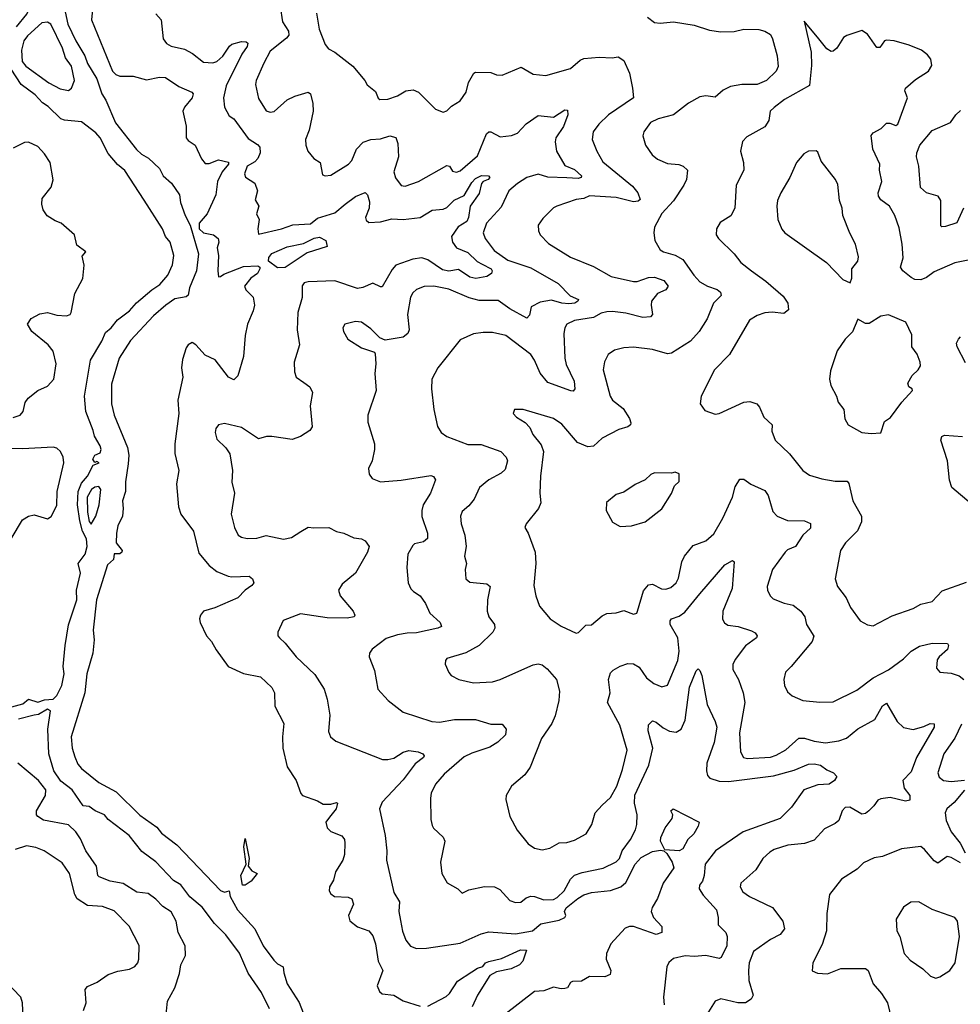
# Model space of a CAD drawing. Extents: x 2133489 to 2292442, y 756223 to 916462.
# Tile 59 of 256: x 2229789 to 2234733, y 803518 to 808696. Entities that reach past the tile are written whole.
import ezdxf

# ---------------------------------------------------------------- set-up
doc = ezdxf.new("R2010")
doc.units = 0

msp = doc.modelspace()

# ---------------------------------------------------------------- linework, layer by layer
at = {"layer": '0CON20XD'}
for points in [[(2229772.8, 808657.2), (2229826.4, 808725), (2229841.4, 808755), (2229864.8, 808855), (2229860.7, 808955), (2229849.8, 808999.8), (2229838.1, 809055), (2229822, 809085), (2229764.4, 809254.4)], [(2229985.6, 808934.4), (2230042.5, 808672.5), (2230084.3, 808584.3), (2230131.7, 808505), (2230145.9, 808465.9), (2230195.2, 808385), (2230221.6, 808305), (2230242.2, 808272.2), (2230292.8, 808152.8), (2230403.5, 808013.5), (2230429.1, 807989.1), (2230466.7, 807966.7), (2230523.5, 807913.5), (2230542.9, 807875), (2230586.7, 807836.7), (2230629.3, 807775), (2230633.8, 807735), (2230658.6, 807665), (2230685, 807615.5), (2230729, 807465), (2230718.7, 807375), (2230682, 807285), (2230675, 807246.9), (2230665, 807239), (2230605, 807226.9), (2230558, 807195), (2230492.4, 807137.6), (2230371.5, 807008.5), (2230311.8, 806915), (2230271.3, 806778.7), (2230271.7, 806675), (2230286.1, 806615), (2230356.7, 806446.7), (2230362.1, 806405), (2230359.6, 806359.6), (2230344.9, 806265), (2230344.8, 806215), (2230329, 806165), (2230333.8, 806125), (2230328.8, 806085), (2230305.3, 806034.7), (2230298.3, 805995), (2230296.4, 805945), (2230327.8, 805905), (2230326.9, 805895), (2230315, 805886), (2230285, 805886), (2230282.3, 805857.7), (2230250.6, 805829.4), (2230192.7, 805645), (2230176, 805485), (2230180.8, 805435), (2230173, 805365), (2230141.4, 805255), (2230130.9, 805155), (2230060, 804925), (2230064.9, 804864.9), (2230078.4, 804818.4), (2230095, 804780.3), (2230115, 804757.7), (2230205.3, 804685), (2230295.7, 804635.7), (2230421.6, 804511.6), (2230509.4, 804449.4), (2230535, 804417.2), (2230616, 804356), (2230845, 804116.1), (2230865, 804108.1), (2230890, 804115), (2230895.3, 804085), (2230934, 804015), (2231025, 803914.2), (2231069.5, 803825), (2231125, 803749.7), (2231145, 803730.5), (2231174.6, 803714.6), (2231177.6, 803682.4), (2231195.2, 803625), (2231257.9, 803527.9), (2231291, 803441)], [(2230175.3, 808784.7), (2230166, 808695), (2230277.6, 808425), (2230295, 808407.3), (2230315, 808397.8), (2230385, 808398.1), (2230455, 808378.7), (2230525, 808393.3), (2230555, 808391.6), (2230625, 808343.8), (2230694.3, 808315), (2230701.1, 808305), (2230696.2, 808285), (2230654.8, 808235.2), (2230646.4, 808215), (2230663.9, 808135), (2230664.2, 808075), (2230675, 808060.4), (2230711.8, 808035), (2230745, 807964.4), (2230765, 807938.9), (2230785, 807939.1), (2230835, 807957.9), (2230887.1, 807947.1), (2230887.5, 807935), (2230853.2, 807895), (2230828.2, 807845), (2230819.6, 807775), (2230774, 807675), (2230733.3, 807625), (2230733, 807595), (2230755, 807575.1), (2230808.1, 807565), (2230832, 807545), (2230836.1, 807525), (2230828.1, 807495), (2230834.4, 807455), (2230830, 807375), (2230834.2, 807344.2), (2230845, 807344.3), (2230862, 807358), (2230965, 807397.9), (2231040.8, 807400.8), (2231051.2, 807395), (2231052, 807385), (2231039.5, 807360.5), (2231005, 807336.7), (2230970.8, 807295), (2230977.1, 807275), (2231016.6, 807236.6), (2231023.9, 807195), (2231017.1, 807165), (2230986.5, 807095), (2230974.7, 807035.3), (2230965.4, 806925), (2230935, 806823.3), (2230915, 806801.2), (2230886.7, 806815), (2230816.5, 806906.5), (2230765, 806930.6), (2230715, 806985.8), (2230695, 806997.5), (2230675, 806985.6), (2230665, 806970), (2230645, 806908.8), (2230640.6, 806865), (2230647.2, 806815), (2230620.3, 806695), (2230626.5, 806625), (2230604.6, 806465), (2230604.7, 806415), (2230625.4, 806325), (2230613.3, 806255), (2230623.7, 806133.7), (2230637.1, 806095), (2230703.3, 806005), (2230730.5, 805890.5), (2230784.7, 805824.7), (2230825, 805792.9), (2230885, 805770), (2230905, 805765.8), (2230995, 805770), (2231012.2, 805755), (2231019.2, 805735), (2231010, 805720), (2230973.8, 805695), (2230935, 805655.8), (2230815, 805603.1), (2230756.2, 805585), (2230740, 805565), (2230734.4, 805545), (2230737.1, 805525), (2230770.6, 805455), (2230797.5, 805425), (2230821.1, 805381.1), (2230884.5, 805294.5), (2230965, 805256.7), (2231055, 805240), (2231115, 805183.3), (2231128, 805155), (2231130, 805085), (2231178, 804995), (2231170.5, 804925), (2231172.1, 804865), (2231195, 804766.7), (2231243.3, 804695), (2231266.2, 804626.2), (2231276.4, 804616.4), (2231355, 804587.1), (2231385, 804569.4), (2231425, 804570.6), (2231455, 804578.8), (2231460, 804575), (2231452.2, 804545), (2231418, 804502), (2231398.5, 804475), (2231405, 804446), (2231425, 804427.1), (2231483, 804403), (2231496.2, 804385), (2231498.8, 804365), (2231495.8, 804305), (2231487.1, 804275), (2231448.9, 804215), (2231438.8, 804171.2), (2231418, 804135), (2231416.2, 804115), (2231425, 804098.8), (2231444.5, 804084.5), (2231515, 804080.6), (2231535, 804072), (2231543.3, 804045), (2231517.7, 803985), (2231525, 803957.1), (2231565, 803925.3), (2231625, 803903.5), (2231645, 803877.5), (2231659.3, 803835), (2231673.5, 803745), (2231697.1, 803695), (2231667.5, 803615), (2231680, 803585), (2231695, 803572.5), (2231755, 803565.4), (2231805.3, 803535.3), (2231895, 803507.8)], [(2230505, 808726.7), (2230533.3, 808695), (2230544.2, 808595), (2230560.3, 808570.3), (2230585, 808557.1), (2230655, 808540), (2230697.2, 808517.2), (2230755, 808471.9), (2230805, 808469.1), (2230825, 808476.4), (2230856.2, 808503.8), (2230892.8, 808557.2), (2230905, 808566.2), (2230955, 808580.9), (2230979.1, 808579.1), (2230988.3, 808571.7), (2230985.5, 808555), (2230956.3, 808513.7), (2230875, 808348.6), (2230860, 808285), (2230865.7, 808235), (2230889.5, 808189.5), (2230915, 808173.8), (2230990.7, 808070.7), (2231039.3, 808039.3), (2231051.1, 808025), (2231052.5, 807995), (2231041.1, 807965), (2231025, 807947.8), (2230985, 807925.5), (2230970.9, 807885), (2230976.8, 807866.8), (2231025, 807836.2), (2231038.6, 807795), (2231027.6, 807747.6), (2231045.7, 807715), (2231034, 807675), (2231048.1, 807645), (2231040.8, 807595), (2231045, 807567.5), (2231165, 807595.3), (2231225, 807616.6), (2231318.3, 807621.7), (2231355, 807652.3), (2231445, 807680), (2231500.6, 807725), (2231555, 807765.6), (2231605, 807786.2), (2231617.1, 807775), (2231627.3, 807737.3), (2231625.9, 807705), (2231607.1, 807655), (2231610.9, 807640.9), (2231625, 807629.6), (2231685, 807632.6), (2231745, 807648.9), (2231805, 807645.3), (2231895, 807655.5), (2231956.8, 807693.2), (2232015, 807700), (2232035, 807708.2), (2232073.1, 807746.9), (2232125, 807771.5), (2232165, 807839.5), (2232185, 807861.2), (2232216.1, 807876.1), (2232253.8, 807875), (2232259.5, 807865), (2232251.9, 807855), (2232225.3, 807844.7), (2232216.9, 807835), (2232205, 807780.9), (2232156.4, 807715), (2232149.1, 807655), (2232139.7, 807635), (2232094.3, 807605.7), (2232059.1, 807555), (2232064.4, 807525), (2232085.6, 807495), (2232145, 807471.3), (2232193.2, 807423.2), (2232220.9, 807409.1), (2232266.9, 807385), (2232272.3, 807375), (2232270, 807360), (2232245, 807345.6), (2232186.3, 807333.7), (2232155, 807341.4), (2232095, 807381.3), (2232045, 807372.4), (2232011, 807381), (2231935, 807432.6), (2231902.9, 807442.9), (2231855, 807435.9), (2231765.6, 807404.4), (2231747.3, 807382.7), (2231695, 807291.4), (2231685, 807290), (2231645, 807310), (2231593.5, 807286.5), (2231565, 807282.5), (2231445, 807322.7), (2231305, 807317.5), (2231285, 807311.2), (2231274.3, 807295.7), (2231273.3, 807235), (2231251.2, 807155), (2231247.5, 807065), (2231259.4, 806985), (2231231.1, 806895), (2231233, 806843), (2231242, 806815), (2231283, 806787), (2231313.8, 806765), (2231328, 806735), (2231315.6, 806665), (2231325.8, 806555), (2231313.8, 806535), (2231265, 806504.4), (2231221.7, 806488.3), (2231115, 806504.4), (2231086.8, 806503.2), (2231045, 806491.4), (2230955, 806550.8), (2230865, 806572.5), (2230834.4, 806565.6), (2230820, 806545), (2230817.5, 806525), (2230825, 806490), (2230873.3, 806443.3), (2230893.1, 806413.1), (2230907.8, 806325), (2230904.3, 806264.3), (2230919.2, 806205), (2230900.6, 806095), (2230917.8, 806025), (2230937.1, 805985), (2230955, 805973.5), (2230985, 805967.3), (2231035, 805969.6), (2231085, 805982.5), (2231176.6, 805963.4), (2231217.2, 805972.8), (2231266.4, 806003.6), (2231305, 806027.5), (2231335, 806022.9), (2231415, 806025.8), (2231454.5, 806004.5), (2231492.5, 805995), (2231545, 805970.8), (2231585, 805966), (2231604.4, 805954.4), (2231626, 805925), (2231616.9, 805895), (2231555, 805785.8), (2231485, 805727.8), (2231465.7, 805695), (2231472.9, 805665), (2231542.9, 805585), (2231550, 805565), (2231546.7, 805555), (2231511.3, 805548.7), (2231405, 805550.4), (2231265, 805571.1), (2231174.4, 805535.6), (2231146.2, 805475), (2231146.2, 805455), (2231154, 805445), (2231185, 805416.2), (2231242.5, 805345), (2231341.4, 805251.4), (2231390, 805175), (2231405, 805122.5), (2231418.9, 805038.9), (2231412.7, 804952.7), (2231423.6, 804923.6), (2231451.4, 804901.4), (2231695.5, 804805.5), (2231724.5, 804804.5), (2231755, 804812.9), (2231805, 804843.2), (2231835, 804853.2), (2231883.8, 804845), (2231908.8, 804835), (2231916, 804825), (2231911.4, 804815), (2231867.3, 804782.7), (2231805, 804698.5), (2231695, 804580.6), (2231680.6, 804545), (2231709.4, 804405), (2231718.9, 804325), (2231717.1, 804275), (2231755.6, 804105), (2231785, 804057.5), (2231781.5, 804005), (2231791.4, 803958.6), (2231801.7, 803901.7), (2231819.4, 803855), (2231842.7, 803822.7), (2231875, 803811.3), (2231927, 803813), (2232105, 803839.2), (2232215, 803888.1), (2232255, 803898.1), (2232395, 803888.8), (2232484.6, 803904.6), (2232528.3, 803941.7), (2232625, 803960), (2232655, 803974), (2232660, 803985), (2232652, 804005), (2232661.8, 804025), (2232722.3, 804075), (2232755, 804094), (2232794.8, 804105.2), (2232895, 804116.5), (2232948.9, 804135), (2232975, 804158.8), (2233024.9, 804255.1), (2233055, 804289.6), (2233115, 804322.1), (2233157.7, 804327.7), (2233174.2, 804324.2), (2233190, 804310), (2233218.9, 804265), (2233226.7, 804235), (2233172.2, 804155), (2233142.5, 804075), (2233113.4, 804026.6), (2233108.9, 804005), (2233120.5, 803975), (2233165, 803926.7), (2233163.8, 803895), (2233134.7, 803884.7), (2233015, 803926.7), (2232995, 803926.7), (2232972.3, 803917.7), (2232895.5, 803835), (2232873.5, 803785), (2232871.1, 803755), (2232895.6, 803695), (2232892, 803675), (2232865, 803662.3), (2232785, 803664.2), (2232741.3, 803638.7), (2232695, 803637.1), (2232685, 803632), (2232668.2, 803605), (2232655, 803600), (2232635, 803598.5), (2232595, 803608.4), (2232545, 803589.1), (2232495, 803584.5), (2232338.9, 803465)], [(2231158.8, 808765), (2231170.7, 808685), (2231202.7, 808635), (2231204.6, 808615), (2231191.9, 808598.1), (2231105, 808529.4), (2231073.1, 808466.9), (2231032.5, 808375), (2231029.5, 808355), (2231045, 808281.2), (2231085, 808216.9), (2231105, 808209.4), (2231126.7, 808213.3), (2231195, 808273.6), (2231235, 808293.8), (2231305, 808314), (2231317.5, 808305), (2231330.6, 808255), (2231331.5, 808215), (2231310.9, 808115), (2231292.2, 808065), (2231293.1, 808035), (2231304.4, 808005), (2231335, 807966), (2231368.8, 807945), (2231380.5, 807880.5), (2231395, 807873.8), (2231425, 807878), (2231518.1, 807935), (2231535.4, 807955), (2231558.8, 808015), (2231595, 808052.2), (2231634.6, 808065.4), (2231685, 808068.5), (2231735, 808084.5), (2231765.5, 808075.5), (2231777.5, 808045), (2231779.6, 807975), (2231755.7, 807895.7), (2231764.6, 807864.6), (2231793.6, 807823.6), (2231815, 807820), (2231885, 807844.4), (2232035, 807929.2), (2232048.8, 807925), (2232065, 807898.8), (2232085, 807894.3), (2232105, 807901.1), (2232195, 807980.5), (2232243.1, 808095), (2232255, 808106.7), (2232265, 808106.7), (2232315, 808078.9), (2232375, 808086.1), (2232405, 808099.1), (2232451.9, 808148.1), (2232515, 808191.8), (2232595, 808182.3), (2232655, 808222.1), (2232669.3, 808219.3), (2232670.8, 808195), (2232646.7, 808133.3), (2232607.1, 808075), (2232603.3, 808053.3), (2232610.8, 808005), (2232655, 807929.2), (2232705, 807906.9), (2232742.7, 807875), (2232740, 807865), (2232725, 807861), (2232665, 807864.8)], [(2231350, 808730), (2231363.5, 808645), (2231394.4, 808565), (2231413, 808543), (2231446, 808524), (2231540.7, 808450.7), (2231603.8, 808375), (2231615, 808353.3), (2231658.8, 808318.8), (2231673, 808283), (2231682.5, 808275), (2231725, 808278), (2231775, 808294.4), (2231818, 808322), (2231857.2, 808327.2), (2231884.6, 808314.6), (2231974.4, 808224.4), (2232015, 808210), (2232035, 808216.2), (2232059.7, 808240.3), (2232105, 808268.8), (2232135.8, 808315), (2232148, 808365), (2232175.9, 808414.1), (2232185, 808420), (2232265, 808418.1), (2232295.7, 808405.7), (2232325, 808404.3), (2232425, 808445.6), (2232488.9, 808408.9), (2232555, 808402.7), (2232685, 808439.1), (2232735, 808481.9), (2232755, 808491.4), (2232835, 808498.5), (2232902.5, 808495), (2232935, 808500.6), (2232965, 808481.4), (2232994.8, 808415), (2233011.1, 808335), (2233014.7, 808285.3), (2232884.4, 808195.6), (2232833, 808147), (2232803.4, 808106.6), (2232798.5, 808065), (2232822.9, 808005), (2232855, 807948.9), (2233009.8, 807819.8), (2233038.6, 807785), (2233050.8, 807749.2), (2233039.6, 807740.4), (2233015, 807736.9), (2232925, 807761.2), (2232785, 807770), (2232755, 807755.5), (2232715, 807750.6), (2232613.3, 807715), (2232595, 807705.8), (2232539.3, 807650.7), (2232514.2, 807615), (2232515.8, 807585), (2232524.2, 807565), (2232568.3, 807518.3), (2232685, 807446.5), (2232805, 807397.5), (2232897.5, 807345), (2233015, 807319.2), (2233035, 807319.6), (2233095, 807340.5), (2233125, 807341.1), (2233175, 807324.6), (2233197.1, 807295), (2233185.4, 807274.6), (2233141.4, 807255), (2233110, 807215), (2233107.5, 807195), (2233115.7, 807145), (2233105, 807133.1), (2233065, 807130), (2232975, 807152.5), (2232905, 807161.2), (2232875, 807158.8), (2232845, 807151.5), (2232805, 807130.3), (2232706, 807114), (2232664.4, 807095), (2232654.4, 807075), (2232650, 807045), (2232655.4, 806915), (2232662.3, 806882.3), (2232703.5, 806795), (2232706.9, 806755), (2232697.7, 806742.3), (2232685.9, 806744.1), (2232565, 806788.1), (2232525, 806836.9), (2232495, 806905.6), (2232475, 806934.5), (2232345, 807034), (2232275, 807050), (2232225, 807050.8), (2232175, 807043.8), (2232105, 807012.5), (2231987.5, 806865), (2231955.7, 806805), (2231954.3, 806755), (2231965.7, 806645), (2231985.9, 806555.9), (2232004.1, 806524.1), (2232034.2, 806504.2), (2232145, 806462.3), (2232215, 806461.5), (2232317.5, 806425), (2232345.4, 806395.4), (2232353.1, 806375), (2232340.3, 806329.7), (2232319.1, 806310.9), (2232254.7, 806275.3), (2232205.8, 806235), (2232178.6, 806175), (2232150.6, 806139.4), (2232115, 806110), (2232105.6, 806085), (2232109.4, 806045), (2232128.9, 805985), (2232135.6, 805925), (2232126.9, 805875), (2232138.6, 805835), (2232131.4, 805805), (2232134.3, 805755), (2232155, 805737.5), (2232245, 805729.4), (2232262, 805715), (2232247.5, 805645), (2232246.9, 805585), (2232254.4, 805555), (2232285.4, 805515.4), (2232286.7, 805495), (2232275.9, 805474.1), (2232205, 805404.3), (2232135, 805365.8), (2232035, 805336), (2232026.7, 805325), (2232026.4, 805306.4), (2232045, 805262.5), (2232057.7, 805247.7), (2232097.5, 805225), (2232175, 805208.1), (2232275, 805214.4), (2232315, 805225.6), (2232397.4, 805262.6), (2232487.4, 805302.6), (2232515, 805307.8), (2232535, 805303.1), (2232561.7, 805281.7), (2232610, 805225), (2232626.4, 805165), (2232623.1, 805115), (2232604.6, 805035.4), (2232586.9, 804995), (2232532.5, 804915), (2232472.5, 804765), (2232445, 804724), (2232373.8, 804665), (2232346.2, 804615), (2232344, 804595), (2232366, 804505), (2232403.4, 804433.4), (2232461.7, 804361.7), (2232495, 804338), (2232535, 804330.8), (2232575, 804338.6), (2232625, 804367.1), (2232665, 804368.6), (2232705, 804381.2), (2232767.5, 804415), (2232795.9, 804464.1), (2232813.8, 804525), (2232850, 804565), (2232894.1, 804605.9), (2232927.5, 804665), (2232957.9, 804752.1), (2232982.9, 804855), (2232943.5, 804985), (2232878.9, 805105), (2232892.7, 805155), (2232884.5, 805225), (2232895, 805260), (2232908, 805275), (2232945, 805296.5), (2232985, 805310.5), (2233015, 805308.5), (2233045, 805290.6), (2233083.8, 805233.8), (2233122.5, 805205), (2233165, 805188.1), (2233194.4, 805195.6), (2233248.1, 805325), (2233256.1, 805375), (2233248.8, 805445), (2233208.7, 805515), (2233207.8, 805535), (2233215, 805545.6), (2233255, 805558.9), (2233285, 805579.3), (2233363.9, 805676.1), (2233495, 805829.1), (2233535, 805852), (2233543.8, 805845), (2233533.3, 805705), (2233484.5, 805585), (2233483.7, 805543.7), (2233493.6, 805523.6), (2233512.1, 805512.1), (2233565, 805503.8), (2233635, 805481.5), (2233655, 805471.9), (2233665.8, 805455), (2233662, 805445), (2233605, 805402), (2233549.3, 805330.7), (2233536.9, 805305), (2233537.6, 805277.6), (2233566.5, 805225), (2233591.5, 805155), (2233600.5, 805105), (2233572.7, 804945), (2233577.5, 804845), (2233594, 804815), (2233615, 804811.2), (2233735, 804818.2), (2233765, 804827.5), (2233816.2, 804856.2)], [(2230045, 808322.4), (2230062.3, 808335), (2230078.1, 808375), (2230061.8, 808451.8), (2230029.3, 808495), (2230014.1, 808545), (2229952.3, 808672.3), (2229935, 808683.3), (2229905, 808678.4), (2229829.8, 808610.2), (2229810.8, 808585), (2229799.3, 808535), (2229802.8, 808475), (2229822, 808452), (2229943.2, 808363.2), (2230001.4, 808331.4), (2230045, 808322.4)], [(2233088.3, 808708.3), (2233125, 808681.2), (2233155, 808678), (2233225, 808684.4), (2233335, 808666.4), (2233415, 808641.3), (2233475, 808632), (2233545, 808633.3), (2233595, 808645.6), (2233675, 808644), (2233705, 808635.8), (2233735, 808618), (2233746.7, 808595), (2233770, 808505), (2233775, 808450), (2233765.3, 808424.7), (2233713.9, 808376.1), (2233665, 808355.4), (2233585, 808355.4), (2233525, 808343.9), (2233487.1, 808325), (2233445, 808288.2), (2233395, 808295.4), (2233365, 808289.6), (2233305, 808257.3), (2233225, 808195.7), (2233145, 808174.3), (2233104.6, 808155.4), (2233070, 808105), (2233064.2, 808085), (2233078.6, 808035), (2233114.3, 807985), (2233142.1, 807962.1), (2233195, 807938.8), (2233254.5, 807934.5), (2233276.7, 807925), (2233300, 807905), (2233293.3, 807855), (2233279.2, 807825), (2233226.2, 807743.8), (2233165, 807675.8), (2233125.8, 807605), (2233122, 807575), (2233128, 807535), (2233155.8, 807485.8), (2233172.5, 807475), (2233235, 807457.7), (2233274.4, 807435), (2233331.8, 807351.8), (2233365, 807316.5), (2233405, 807293.6), (2233455, 807277.1), (2233472.7, 807262.7), (2233475.5, 807244.5), (2233436.7, 807205), (2233402, 807122), (2233360.5, 807055), (2233315, 807005.6), (2233215, 806941.1), (2233195, 806938.5), (2233115, 806960.9), (2233015, 806973.3), (2232965, 806970), (2232915, 806957.1), (2232882.5, 806935), (2232863.5, 806896.5), (2232856.7, 806855), (2232892.7, 806715), (2232904.7, 806694.7), (2232960.5, 806650.5), (2232995, 806598), (2233001.4, 806575), (2232999.2, 806565), (2232986.2, 806555), (2232939.1, 806540.9), (2232850.8, 806495), (2232805, 806452.2), (2232775, 806448.8), (2232722, 806472), (2232638.5, 806568.5), (2232595, 806598.6), (2232435.8, 806645.8), (2232390, 806645), (2232383.3, 806625), (2232400, 806605), (2232446.5, 806576.5), (2232470.3, 806550.3), (2232485.8, 806515), (2232530.2, 806460.2), (2232542.7, 806425), (2232526.5, 806295), (2232523.1, 806205), (2232528.6, 806155), (2232515.5, 806124.5), (2232451.2, 806045), (2232443.8, 806025), (2232462, 805995), (2232499.4, 805895), (2232501.9, 805835), (2232490.9, 805720.9), (2232501.4, 805665), (2232521.7, 805611.7), (2232577.5, 805545), (2232635.8, 805505.8), (2232715, 805468.8), (2232726.8, 805473.2), (2232765, 805511.2), (2232795, 805514), (2232850.2, 805559.8), (2232875, 805573.1), (2232925, 805577.1), (2232965, 805588.6), (2233015, 805568.8), (2233032.5, 805575), (2233036.2, 805585), (2233067.6, 805692.4), (2233095, 805724.2), (2233115, 805727.5), (2233163.1, 805703.1), (2233185, 805700.9), (2233211.1, 805708.9), (2233239.2, 805735), (2233251.7, 805758.3), (2233270, 805845), (2233282.9, 805875), (2233329.7, 805930.3), (2233395.5, 805954.5), (2233438, 805992), (2233484.3, 806075), (2233535.5, 806185), (2233550.2, 806239.8), (2233575, 806280), (2233595, 806278.8), (2233632.4, 806252.4), (2233705, 806220), (2233722.6, 806192.6), (2233748.5, 806108.5), (2233770.8, 806085), (2233825, 806062.1), (2233915, 806060), (2233945.6, 806045.6), (2233945, 806021.2), (2233905.4, 805984.6), (2233867.1, 805925), (2233825, 805907.1), (2233812.5, 805895), (2233745.6, 805805), (2233718.6, 805715), (2233720, 805695), (2233733.8, 805665), (2233750.3, 805650.3), (2233807.1, 805627.1), (2233855, 805616.2), (2233895.6, 805585), (2233915.4, 805555.4), (2233925.6, 805515), (2233963, 805453), (2233954.3, 805425), (2233845, 805294), (2233814.2, 805265), (2233805.8, 805225), (2233810, 805195), (2233825, 805161.2), (2233849.7, 805139.7), (2233905, 805115.6), (2233995, 805105.8), (2234065, 805107.5), (2234189.6, 805170.4), (2234275.9, 805234.1), (2234355, 805276.4), (2234435, 805334.4), (2234475, 805375.5), (2234519.2, 805400.8), (2234585, 805417.7), (2234665.6, 805415.6), (2234670.8, 805405), (2234666, 805384), (2234621.4, 805345), (2234611.1, 805328.9), (2234607.5, 805285), (2234625, 805264.2), (2234685, 805258.5), (2234728, 805245), (2234751.4, 805225)], [(2234775, 807430.4), (2234705, 807416.9), (2234595, 807370), (2234555, 807339.5), (2234525, 807327.5), (2234495, 807329.5), (2234475, 807340.5), (2234430.6, 807375), (2234418.9, 807395), (2234432.9, 807442.9), (2234428.1, 807515), (2234411.8, 807601.8), (2234388.2, 807665), (2234360.9, 807715), (2234315, 807748.1), (2234303.2, 807766.8), (2234301.8, 807785), (2234320.4, 807845), (2234308.2, 807905), (2234310.9, 807935), (2234272.9, 808015), (2234263.8, 808086.2), (2234275, 808101.4), (2234317.4, 808122.6), (2234345, 808151.2), (2234362, 808152), (2234395, 808138.8), (2234405, 808146.2), (2234455.6, 808285), (2234442.3, 808322.3), (2234445.8, 808335), (2234498.1, 808381.9), (2234566, 808425), (2234583.3, 808455), (2234577.7, 808487.7), (2234561.2, 808511.2), (2234530, 808535), (2234465, 808562.2), (2234385.8, 808584.2), (2234345, 808588.6), (2234335, 808584), (2234310.3, 808549.7), (2234295, 808548.6), (2234245, 808619.6), (2234215, 808638.9), (2234137.2, 808612.8), (2234118.8, 808601.2), (2234083.8, 808546.2), (2234065, 808530), (2234055, 808528.6), (2234031.5, 808541.5), (2233990, 808595), (2233913, 808687), (2233948.5, 808525), (2233950.5, 808455), (2233941.3, 808348.7), (2233809.4, 808275), (2233755.4, 808234.6), (2233734.2, 808215), (2233727.5, 808165), (2233705, 808132.5), (2233611.3, 808078.7), (2233588.8, 808055), (2233578, 808005), (2233594.5, 807945), (2233595.5, 807905), (2233555.5, 807825), (2233548.5, 807705), (2233526.7, 807663.3), (2233471.2, 807628.8), (2233452.5, 807595), (2233450, 807565), (2233462, 807545), (2233545, 807464.2), (2233579.3, 807419.3), (2233635, 807374.5), (2233711.2, 807321.2), (2233801.4, 807241.4), (2233826.9, 807205), (2233830.8, 807169.2), (2233805, 807150.6), (2233745, 807157.9), (2233705, 807154.5), (2233665, 807140.5), (2233625.6, 807115), (2233520.8, 806935), (2233442, 806855), (2233371.2, 806715), (2233366.7, 806675), (2233391.2, 806641.2), (2233445, 806621.2), (2233465, 806623.8), (2233595.7, 806684.3), (2233627.3, 806687.3), (2233663.3, 806675), (2233678.3, 806658.3), (2233700, 806605), (2233744, 806565), (2233742.5, 806532.5), (2233760, 806485), (2233835, 806412), (2233905.6, 806325.6), (2233940.9, 806300.9), (2234005, 806281.9), (2234075, 806269.5), (2234139.1, 806269.1), (2234147.3, 806257.3), (2234169.1, 806165), (2234213.5, 806085), (2234214.5, 806055), (2234192.4, 806007.6), (2234130.6, 805945), (2234103.3, 805905), (2234075.7, 805755), (2234087.5, 805715), (2234132.5, 805655), (2234155.8, 805605), (2234206.7, 805535), (2234245, 805513.8), (2234275, 805508.8), (2234375, 805561.4), (2234485, 805599.2), (2234525, 805621.2), (2234585, 805636.2), (2234638.7, 805691.3), (2234765, 805737.5)], [(2229748.2, 805081.8), (2229805, 805097.1), (2229835, 805122), (2229885, 805107.1), (2229920.5, 805119.5), (2229965, 805122.6), (2229985, 805141.3), (2230011, 805195), (2230022.2, 805255), (2230018.2, 805295), (2230027.5, 805405), (2230045, 805512.5), (2230089.4, 805645), (2230087.5, 805695), (2230108.3, 805785), (2230097.5, 805835), (2230134.3, 805885), (2230144.5, 805925), (2230139.6, 805965), (2230119.7, 806005), (2230105, 806060), (2230093.3, 806145), (2230096.6, 806215), (2230115, 806258.1), (2230145.3, 806294.7), (2230175, 806353.8), (2230206.7, 806365), (2230195, 806372.5), (2230185, 806367.5), (2230174.4, 806385), (2230184.5, 806405.5), (2230211.7, 806418.3), (2230216.8, 806435), (2230212.8, 806455), (2230182.1, 806505), (2230176, 806536), (2230136.2, 806635), (2230130.8, 806715), (2230161.2, 806905), (2230221.3, 807005), (2230239.5, 807050.5), (2230270, 807075), (2230302.9, 807117.1), (2230366, 807164), (2230404.1, 807205.9), (2230484.6, 807275.4), (2230526.5, 807303.5), (2230567.9, 807352.1), (2230593, 807407), (2230598.8, 807455), (2230580, 807525), (2230556, 807556), (2230540, 807595), (2230443.6, 807746.4), (2230342, 807902), (2230303.3, 807933.3), (2230255, 807991.6), (2230212.5, 808075), (2230190.3, 808100.3), (2230115, 808159.3), (2230025, 808167.1), (2230004.7, 808174.7), (2229939, 808239), (2229908.7, 808258.7), (2229871, 808301), (2229796.2, 808355), (2229745.2, 808435)], [(2234750, 807705), (2234715, 807627.8), (2234655, 807607.5), (2234635.8, 807605.8), (2234631.1, 807611.1), (2234630.5, 807745), (2234616.9, 807766.9), (2234555.4, 807785.4), (2234523.1, 807813.1), (2234515.5, 807924.5), (2234503.3, 807975), (2234505.5, 807995), (2234520.9, 808035), (2234585, 808113.5), (2234680.8, 808155), (2234709.5, 808195), (2234735, 808218.2)], [(2229755, 806604.4), (2229791.2, 806615), (2229807.5, 806635), (2229818.3, 806681.7), (2229834.5, 806705.5), (2229885, 806746), (2229935, 806767.5), (2229968.2, 806805), (2229980.8, 806885), (2229965, 806952), (2229939.5, 806985), (2229852.5, 807055), (2229830.8, 807095), (2229848.8, 807125), (2229895, 807149.4), (2229935.5, 807155.5), (2229985, 807141.9), (2230035, 807137.5), (2230054.3, 807145.7), (2230060, 807155), (2230079.5, 807255), (2230121.1, 807335), (2230127.7, 807405), (2230117.5, 807452.5), (2230137.5, 807475), (2230090.4, 807510.4), (2230077.8, 807565), (2230008, 807625), (2229975, 807637.5), (2229933.8, 807663.8), (2229912.9, 807695), (2229905.3, 807725.3), (2229907.1, 807755), (2229954.7, 807815.3), (2229966.1, 807853.9), (2229948.8, 807945), (2229920.5, 807990.5), (2229885, 808028.9), (2229835, 808051.9), (2229815, 808050), (2229755, 808020)], [(2234155, 807312.5), (2234163, 807337), (2234163.3, 807385), (2234193.8, 807425), (2234198.8, 807448.8), (2234182.5, 807515), (2234152.5, 807572.5), (2234116.5, 807665), (2234112.2, 807705), (2234098.1, 807745), (2234088.8, 807828.8), (2234076.7, 807855), (2234001.7, 807951.7), (2233985, 807998.8), (2233975, 808006.2), (2233935, 808004), (2233910.2, 807989.8), (2233872, 807945), (2233838, 807865), (2233789.2, 807785), (2233772.9, 807745), (2233768.1, 807715), (2233774.3, 807645), (2233794.5, 807594.5), (2233811.2, 807575), (2234029.3, 807419.3), (2234115, 807330), (2234155, 807312.5)], [(2232665, 807864.8), (2232565, 807867.5), (2232515, 807882.9), (2232455, 807865.5), (2232405, 807833.6), (2232360, 807795), (2232319.9, 807710.1), (2232242.7, 807625), (2232225.5, 807575), (2232235.3, 807545.3), (2232282.3, 807482.3), (2232355, 807431.5), (2232475, 807390), (2232618.7, 807308.7), (2232682.8, 807242.8), (2232726, 807225), (2232722.9, 807215), (2232707.5, 807205), (2232675, 807201.1), (2232638, 807205), (2232585, 807220.8), (2232525, 807210), (2232478, 807185), (2232468.6, 807141.4), (2232455, 807125.8), (2232365, 807174.7), (2232305, 807219.6), (2232205, 807218.7), (2232152.4, 807232.4), (2232045, 807279.2), (2231965.5, 807294.5), (2231915, 807293.1), (2231875, 807277.1), (2231855, 807259.2), (2231843.1, 807236.9), (2231828.5, 807145), (2231837.1, 807065), (2231828.9, 807045), (2231805, 807025.5), (2231709.7, 807009.7), (2231682.1, 807022.1), (2231635, 807070), (2231585, 807105.6), (2231555, 807109.2), (2231497.5, 807095), (2231487.5, 807075), (2231491.2, 807055), (2231513.8, 807015), (2231585, 806970), (2231655, 806946.7), (2231658.3, 806938.3), (2231662, 806885), (2231655.6, 806835), (2231662.5, 806745), (2231618.8, 806615), (2231618.8, 806578.8), (2231654.2, 806465), (2231654.2, 806435), (2231641.2, 806375), (2231623.3, 806335), (2231626.7, 806305), (2231642.3, 806282.3), (2231685, 806266), (2231794.5, 806274.5), (2231949.4, 806299.4), (2231964.2, 806294.2), (2231974, 806275), (2231947.8, 806205), (2231909.1, 806145), (2231902.3, 806115), (2231903, 806083), (2231932.5, 805995), (2231932.1, 805967.9), (2231911.1, 805948.9), (2231865, 805939.2), (2231855, 805931.2), (2231829.4, 805885), (2231824.3, 805815), (2231831.9, 805735), (2231845, 805703.3), (2231858.3, 805688.3), (2231895, 805666.2), (2231922.5, 805625), (2231944.7, 805574.7), (2231998.8, 805525), (2232006, 805505), (2231986.7, 805495), (2231875, 805470.4), (2231825, 805468.9), (2231775, 805461.2), (2231715, 805441.9), (2231641.2, 805385), (2231628, 805365), (2231626, 805345), (2231655, 805272.5), (2231672, 805175), (2231726.2, 805115), (2231804.6, 805054.6), (2231955, 805004.4), (2231995, 805001.8), (2232075, 805014.6), (2232185.8, 805015.8), (2232265, 804991.5), (2232325, 804990.8), (2232346.9, 804965), (2232341.9, 804935), (2232303, 804897), (2232260.7, 804869.3), (2232165, 804838.8), (2232125, 804818.8), (2232021.2, 804728.8), (2231974.3, 804675), (2231952.6, 804627.4), (2231947.8, 804602.2), (2231949.7, 804489.7), (2231957.7, 804457.7), (2231965, 804443.3), (2232015, 804396.7), (2232024, 804375), (2232000.8, 804265), (2232008.8, 804205), (2232035.9, 804155.9), (2232092.5, 804125), (2232115, 804102.5), (2232150.8, 804119.2), (2232232.3, 804137.7), (2232284.7, 804134.7), (2232312.1, 804122.1), (2232365, 804064.3), (2232395, 804052.5), (2232423.3, 804055), (2232451.5, 804078.5), (2232475, 804086.2), (2232495, 804085.4), (2232545, 804066.9), (2232595, 804068.1), (2232615, 804079.5), (2232651.4, 804115), (2232685, 804175.6), (2232705, 804196.8), (2232745, 804211.4), (2232856.9, 804233.1), (2232925, 804267.7), (2232942.3, 804285), (2232956.2, 804325), (2233000.5, 804385), (2233026.1, 804435), (2233033.6, 804463.6), (2233035.5, 804515), (2233020.3, 804575), (2233023, 804617), (2233096.9, 804775), (2233117.7, 804865), (2233092.9, 804955), (2233095, 804987.5), (2233115, 805008.8), (2233135, 805002), (2233171.7, 804971.7), (2233205, 804953.5), (2233240.3, 804949.7), (2233265.3, 804964.7), (2233287.5, 805012.5), (2233309.4, 805185), (2233345, 805271.2), (2233355, 805281.2), (2233365, 805273.8), (2233375, 805246.7), (2233401.9, 805095), (2233445.5, 805005), (2233452.9, 804975), (2233439.7, 804895), (2233400.2, 804785), (2233399.3, 804745), (2233405, 804720.6), (2233417, 804707), (2233465, 804691.4), (2233515, 804688.7), (2233750.5, 804719.5), (2233860.1, 804749.9), (2233935, 804780), (2233965, 804782.1), (2233997.8, 804775), (2234030.9, 804750.9), (2234067.5, 804735), (2234084.2, 804715), (2234072.5, 804695), (2234043.8, 804675), (2233985, 804672.2), (2233911.2, 804645), (2233845.8, 804555), (2233786, 804495), (2233592.5, 804425), (2233445.7, 804324.3), (2233392.9, 804255), (2233387.1, 804195), (2233378.5, 804165), (2233363.1, 804145), (2233361.5, 804125), (2233382.4, 804092.4), (2233451.9, 804015), (2233460.8, 803975), (2233460, 803935), (2233500, 803895), (2233507.8, 803875), (2233505.4, 803825), (2233476.2, 803763.8), (2233465, 803758.9), (2233395, 803774.2), (2233335, 803768.9), (2233287.9, 803772.1), (2233225, 803758.6), (2233201.7, 803738.3), (2233191.1, 803715), (2233173.1, 803555), (2233177.1, 803515)], [(2231145, 807390), (2231097.5, 807425), (2231099.2, 807445), (2231115, 807465.4), (2231195, 807500.9), (2231281.2, 807518.8), (2231337.1, 807547.1), (2231365, 807552), (2231398.8, 807535), (2231405, 807503.3), (2231300.4, 807469.6), (2231185, 807392.5), (2231145, 807390)], [(2234265, 806518.8), (2234315, 806522.5), (2234335, 806583.3), (2234366.6, 806603.4), (2234425, 806683.8), (2234482.5, 806745), (2234480, 806755), (2234463.3, 806765), (2234456.7, 806785), (2234480.8, 806825), (2234512.5, 806855), (2234523.1, 806875), (2234522.9, 806895), (2234506.6, 806936.6), (2234478.8, 806975), (2234477.6, 807037.6), (2234447.1, 807105), (2234355, 807144.2), (2234315, 807136), (2234255, 807097.5), (2234235, 807097.5), (2234195, 807120), (2234165.8, 807054.2), (2234128.8, 807015), (2234086.2, 806955), (2234050.7, 806849.3), (2234045.7, 806805), (2234052.2, 806772.2), (2234083.3, 806715), (2234091.2, 806685), (2234121.2, 806645), (2234125.9, 806595.9), (2234143.3, 806565), (2234215, 806524), (2234265, 806518.8)], [(2234760.5, 806890.5), (2234716.4, 806975), (2234713.8, 806995), (2234722.9, 807015), (2234735, 807027.3)], [(2234789.8, 806149.8), (2234689.4, 806235), (2234675.6, 806274.4), (2234665.4, 806375), (2234631.5, 806485), (2234636.5, 806503.5), (2234649.5, 806510.5), (2234745, 806504.4)], [(2229745, 805965.4), (2229803.7, 806066.3), (2229834.8, 806085.2), (2229865, 806091.8), (2229935, 806071.4), (2229955, 806082.5), (2229985, 806141.2), (2229986, 806214), (2230020.6, 806365), (2230017.6, 806395), (2230003.6, 806425), (2229985, 806441.8), (2229965, 806447.1), (2229805, 806439.6), (2229641.7, 806441.7)], [(2232945, 806031.2), (2233005, 806033.8), (2233077.5, 806055), (2233165, 806123.8), (2233215.7, 806204.3), (2233231.2, 806245), (2233255, 806267.5), (2233255, 806307.5), (2233235, 806316.2), (2233215, 806310), (2233125, 806313.3), (2233106.1, 806303.9), (2233077.5, 806275), (2233025, 806251.2), (2232965, 806211.2), (2232925, 806198.8), (2232873.6, 806156.4), (2232872.5, 806115), (2232905, 806052.5), (2232945, 806031.2)], [(2230165, 806043.1), (2230190.2, 806085), (2230207, 806145), (2230215.3, 806225), (2230205, 806240), (2230185, 806236.9), (2230167.5, 806225), (2230144.3, 806185), (2230145.4, 806105), (2230155, 806056.2), (2230165, 806043.1)], [(2233816.2, 804856.2), (2233885, 804917.9), (2233915, 804917.9), (2233965, 804902), (2234025, 804892.7), (2234095, 804904), (2234135, 804917.7), (2234195, 804966.9), (2234284.6, 805015.4), (2234325, 805087.5), (2234345, 805102), (2234400.6, 805005), (2234435, 804974), (2234485, 804963.1), (2234542.2, 804977.8), (2234575, 804994.2), (2234595, 804993.3), (2234595.6, 804975), (2234503.1, 804815), (2234475, 804740.8), (2234431.2, 804695), (2234438.1, 804655), (2234468.1, 804615), (2234468.2, 804591.8), (2234445, 804586.2), (2234365.4, 804604.6), (2234315, 804598.9), (2234299.3, 804590.7), (2234279.4, 804560.6), (2234251.9, 804535), (2234235, 804520.6), (2234215, 804517.8), (2234152.5, 804555), (2234127.3, 804552.7), (2234112, 804535), (2234094, 804485), (2234075, 804468.6), (2234018.9, 804441.1), (2233965, 804381.4), (2233915, 804363.5), (2233826.7, 804355), (2233755, 804331.9), (2233731.5, 804318.5), (2233695.7, 804285), (2233659.2, 804225), (2233580, 804155), (2233576.2, 804135), (2233589.7, 804109.7), (2233625, 804084.3), (2233746.1, 804026.1), (2233800, 803955), (2233810, 803915), (2233785.6, 803885), (2233735, 803859.1), (2233646.5, 803795), (2233623.3, 803735), (2233619.4, 803695), (2233622.2, 803642.2), (2233643.8, 803565), (2233633.3, 803545), (2233605, 803526.2), (2233564.1, 803525.9), (2233475, 803546), (2233445, 803533.8), (2233401.4, 803465)], [(2231103.1, 803493.1), (2231060.2, 803580.2), (2230991, 803681), (2230945, 803786.8), (2230873.1, 803883.1), (2230813.4, 803943.4), (2230748.2, 804028.2), (2230683.4, 804083.4), (2230636.4, 804146.4), (2230598.4, 804168.4), (2230505, 804266.3), (2230431.5, 804321.5), (2230365.1, 804405.1), (2230255, 804490.2), (2230234.2, 804515), (2230186.8, 804535), (2230155, 804558.3), (2230122.2, 804562.2), (2230065.1, 804645.1), (2230005, 804690.4), (2229969.6, 804745), (2229942.3, 804835), (2229937.6, 804965), (2229951.2, 805061.2), (2229935, 805070.6), (2229887.7, 805042.3), (2229865, 805038.4), (2229782.3, 805017.7)], [(2234738.8, 804991.2), (2234705, 804916.9), (2234646.4, 804835), (2234615.5, 804735), (2234622.3, 804712.3), (2234645, 804694.7), (2234685, 804688.9), (2234755, 804696)], [(2230108.5, 804388.5), (2230085, 804425.4), (2230045, 804462.1), (2229915, 804486.8), (2229883.8, 804505), (2229876.8, 804515), (2229877.2, 804535), (2229924.7, 804615.3), (2229927.5, 804645), (2229888.4, 804695), (2229779.3, 804785)], [(2234755, 804643.3), (2234700.8, 804579.2), (2234661.9, 804545), (2234653.3, 804525), (2234658.9, 804485), (2234684.5, 804425), (2234732.3, 804365), (2234759.5, 804315)], [(2233255, 804324.4), (2233180.7, 804330.7), (2233157.1, 804375), (2233160, 804395), (2233182.7, 804445), (2233219.2, 804495), (2233222, 804515), (2233212, 804535), (2233223.9, 804546.1), (2233360, 804475), (2233355.6, 804455), (2233333.3, 804415), (2233301.9, 804385), (2233275, 804336), (2233255, 804324.4)], [(2230558.9, 803465), (2230566.9, 803535), (2230604.7, 803605), (2230630.1, 803679.9), (2230635.9, 803725), (2230660.3, 803775), (2230659.7, 803825), (2230621.9, 803895), (2230611.7, 803955), (2230585, 804003.3), (2230541.4, 804031.4), (2230505, 804070), (2230465, 804100.9), (2230405, 804106.8), (2230333.3, 804153.3), (2230265, 804165.7), (2230207.3, 804187.3), (2230200, 804195), (2230192.7, 804245), (2230136.5, 804325), (2230108.5, 804388.5)], [(2230975, 804143.5), (2230960.8, 804145), (2230952.3, 804195), (2230978.8, 804255), (2230967.5, 804345), (2230975, 804390), (2230996.2, 804285), (2230990.8, 804245), (2231009.6, 804219.6), (2231036.7, 804205), (2231005.6, 804165), (2230975, 804143.5)], [(2230124, 803485), (2230138, 803525), (2230134.1, 803595.9), (2230145, 803611.2), (2230196.7, 803635), (2230255, 803674), (2230305, 803692.5), (2230367, 803703), (2230394.1, 803715.9), (2230410, 803735), (2230416.2, 803755), (2230416.8, 803826.8), (2230365, 803928.6), (2230285, 804010), (2230225, 804032.2), (2230145, 804038.2), (2230091.6, 804071.6), (2230078.4, 804095), (2230051.8, 804205), (2230012.4, 804262.4), (2229917.1, 804325), (2229875, 804342.7), (2229825, 804351.2), (2229765, 804332.5)], [(2234735, 804261.4), (2234685, 804290.6), (2234665, 804295.5), (2234615, 804260), (2234595, 804272.7), (2234545, 804331.9), (2234525, 804347.1), (2234424.4, 804335.6), (2234325, 804295.8), (2234281.3, 804288.7), (2234225, 804262), (2234191.7, 804228.3), (2234108, 804175), (2234045.8, 804095), (2234031.1, 803995), (2234029.5, 803905), (2234007.6, 803832.4), (2233958, 803735), (2233953.9, 803693.9), (2233982.3, 803682.3), (2234035, 803677.5), (2234105, 803705.6), (2234235.4, 803705.4), (2234248.1, 803695), (2234274.7, 803624.7), (2234318.9, 803575), (2234350.5, 803525), (2234381.1, 803401.1)], [(2234605, 803655.8), (2234625, 803661.4), (2234678, 803695), (2234705.7, 803735), (2234729.4, 803875), (2234718.8, 803955), (2234703.9, 803973.9), (2234585, 804017.1), (2234515, 804056), (2234472.5, 804055), (2234435, 804028.8), (2234396.2, 803965), (2234399.2, 803905), (2234415.7, 803875), (2234437.5, 803785), (2234469.8, 803749.8), (2234536.7, 803705), (2234576.7, 803665), (2234605, 803655.8)], [(2231935, 803508), (2232031.6, 803558.4), (2232049.1, 803575), (2232090.1, 803639.9), (2232165, 803688.7), (2232195, 803707.3), (2232223.7, 803716.3), (2232237.5, 803735), (2232255, 803743.4), (2232320.9, 803759.1), (2232421.2, 803805), (2232453, 803803), (2232433.3, 803745), (2232416.7, 803725), (2232372.5, 803705), (2232295, 803689.1), (2232260.7, 803669.3), (2232196.2, 803565), (2232166.8, 803505)], [(2229785, 803186.7), (2229825, 803200), (2229865, 803226.7), (2229890, 803255), (2229902, 803285), (2229900.8, 803315), (2229875, 803371.2), (2229822.5, 803422.5), (2229807.8, 803445), (2229804.3, 803525), (2229795.8, 803555), (2229709.2, 803645)]]:
    msp.add_lwpolyline(points, dxfattribs=at)

doc.saveas('drawing.dxf')
